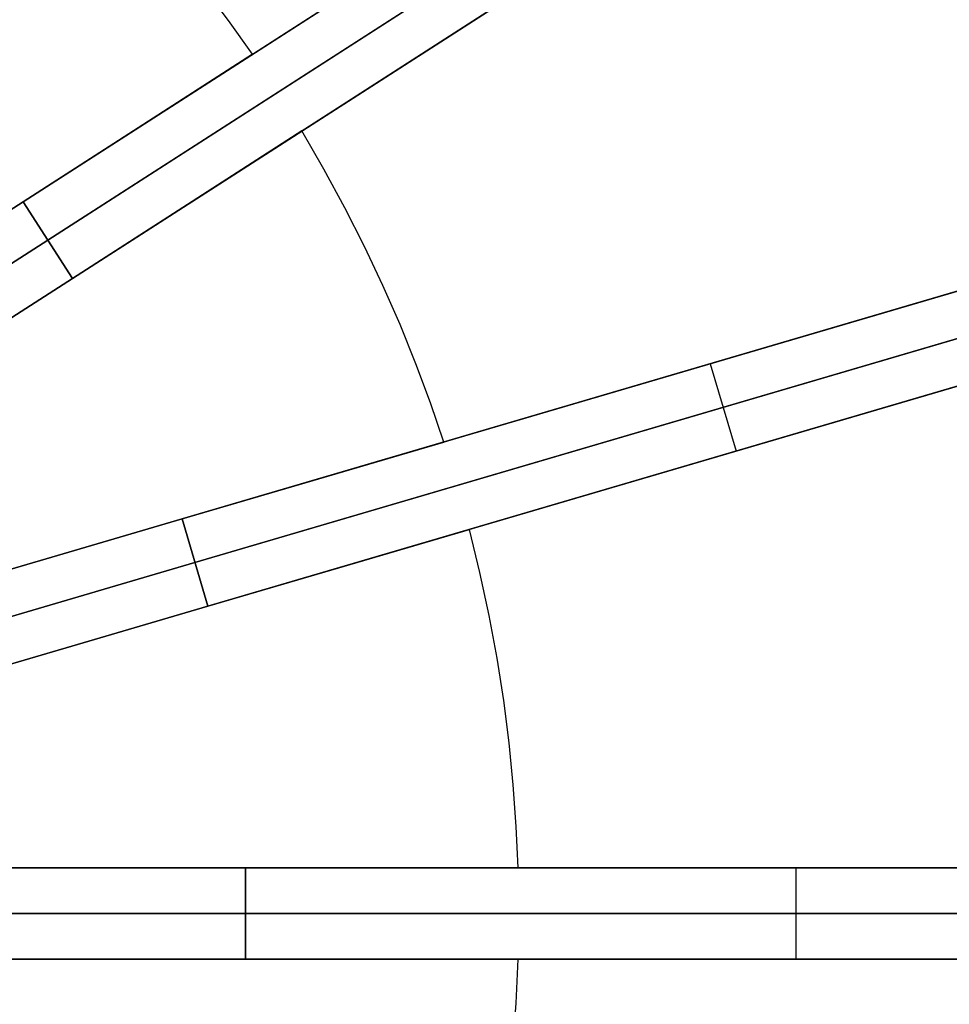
# Model space of a CAD drawing. Header units: millimetres. Extents: x 341 to 1119, y -256 to 516.
# Tile 16 of 18: x 864 to 987, y 118 to 248. Entities that reach past the tile are written whole.
import ezdxf

# ---------------------------------------------------------------- set-up
doc = ezdxf.new("R2010")
doc.units = ezdxf.units.MM

msp = doc.modelspace()

# ---------------------------------------------------------------- linework, layer by layer
for points in [[(864.7217344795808, 223.7126152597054), (1054.003779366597, 345.3567991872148)], [(867.9655793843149, 218.6650940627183), (1057.247624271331, 340.3092779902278)], [(1060.491469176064, 335.2617567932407), (871.209424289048, 213.6175728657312)], [(986.7034967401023, 302.105533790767), (864.7217344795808, 223.7126152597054)], [(989.9473416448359, 297.0580125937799), (867.9655793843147, 218.6650940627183)], [(871.209424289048, 213.6175728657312), (993.1911865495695, 292.0104913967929)], [(894.9311318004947, 243.12701606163), (891.792639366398, 247.5718582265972), (888.4982646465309, 251.9766375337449), (885.0473068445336, 256.3342100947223), (881.4394545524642, 260.6372519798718), (877.6748078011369, 264.8782826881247), (873.7538986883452, 269.0496911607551), (869.6777102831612, 273.1437642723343), (865.4476935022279, 277.1527176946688)], [(894.9311318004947, 243.12701606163), (891.792639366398, 247.5718582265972), (888.4982646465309, 251.9766375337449), (885.0473068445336, 256.3342100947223), (881.4394545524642, 260.6372519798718), (877.6748078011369, 264.8782826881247), (873.7538986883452, 269.0496911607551), (869.6777102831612, 273.1437642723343), (865.4476935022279, 277.1527176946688)], [(894.9311318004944, 243.12701606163), (891.7926393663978, 247.5718582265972), (888.4982646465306, 251.976637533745), (885.0473068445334, 256.3342100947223), (881.4394545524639, 260.6372519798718), (877.6748078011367, 264.8782826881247), (873.7538986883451, 269.0496911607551), (869.6777102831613, 273.1437642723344), (865.4476935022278, 277.1527176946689)], [(885.6664523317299, 181.9610971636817), (1101.552371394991, 245.3509224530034)], [(894.9311318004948, 243.12701606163), (879.8642980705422, 233.4441499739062)], [(879.8642980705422, 233.4441499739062), (894.9311318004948, 243.12701606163)], [(887.3568476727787, 176.2041393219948), (1103.242766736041, 239.5939646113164)], [(879.8642980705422, 233.4441499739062), (864.7217344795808, 223.7126152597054)], [(864.7217344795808, 223.7126152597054), (879.8642980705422, 233.4441499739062)], [(1104.933162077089, 233.8370067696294), (889.047243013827, 170.4471814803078)], [(886.3519878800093, 223.349107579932), (901.4188216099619, 233.0319736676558)], [(901.4188216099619, 233.0319736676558), (886.3519878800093, 223.349107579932)], [(920.1218255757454, 192.0781075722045), (918.362722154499, 197.2271143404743), (916.4427635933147, 202.3815992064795), (914.3592647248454, 207.5349051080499), (912.109863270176, 212.6800925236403), (909.6925476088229, 217.8099557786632), (907.1056839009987, 222.9170421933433), (904.3480422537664, 227.9936740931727), (901.4188216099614, 233.0319736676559)], [(920.1218255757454, 192.0781075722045), (918.362722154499, 197.2271143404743), (916.4427635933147, 202.3815992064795), (914.3592647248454, 207.5349051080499), (912.109863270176, 212.6800925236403), (909.6925476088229, 217.8099557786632), (907.1056839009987, 222.9170421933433), (904.3480422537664, 227.9936740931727), (901.4188216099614, 233.0319736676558)], [(920.1218255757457, 192.0781075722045), (918.3627221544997, 197.2271143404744), (916.4427635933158, 202.3815992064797), (914.3592647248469, 207.5349051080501), (912.1098632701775, 212.6800925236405), (909.6925476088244, 217.8099557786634), (907.105683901, 222.9170421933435), (904.3480422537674, 227.9936740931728), (901.418821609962, 233.0319736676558)], [(864.7217344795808, 223.7126152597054), (797.4214518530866, 180.4613498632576)], [(797.4214518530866, 180.4613498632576), (864.7217344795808, 223.7126152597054)], [(871.209424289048, 213.6175728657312), (864.7217344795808, 223.7126152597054)], [(871.209424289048, 213.6175728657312), (864.7217344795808, 223.7126152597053)], [(871.209424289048, 213.6175728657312), (864.7217344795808, 223.7126152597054)], [(871.209424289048, 213.6175728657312), (864.7217344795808, 223.7126152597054)], [(871.209424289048, 213.6175728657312), (864.7217344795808, 223.7126152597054)], [(871.209424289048, 213.6175728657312), (864.7217344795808, 223.7126152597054)], [(871.209424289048, 213.6175728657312), (864.7217344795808, 223.7126152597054)], [(864.7217344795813, 223.7126152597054), (871.2094242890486, 213.6175728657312)], [(864.7217344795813, 223.7126152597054), (871.2094242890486, 213.6175728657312)], [(864.7217344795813, 223.7126152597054), (871.2094242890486, 213.6175728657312)], [(871.209424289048, 213.6175728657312), (886.3519878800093, 223.349107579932)], [(886.3519878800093, 223.349107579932), (871.209424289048, 213.6175728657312)], [(1024.792933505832, 222.812317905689), (885.6664523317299, 181.9610971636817)], [(867.9655793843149, 218.6650940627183), (800.6652967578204, 175.4138286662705)], [(800.6652967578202, 175.4138286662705), (867.9655793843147, 218.6650940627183)], [(1026.483328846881, 217.055360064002), (887.3568476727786, 176.2041393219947)], [(803.9091416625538, 170.3663074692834), (871.209424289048, 213.6175728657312)], [(871.209424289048, 213.6175728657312), (803.9091416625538, 170.3663074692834)], [(889.047243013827, 170.4471814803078), (1028.173724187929, 211.298402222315)], [(955.2296929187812, 202.3867075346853), (958.6104836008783, 190.8727918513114)], [(920.1218255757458, 192.0781075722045), (902.9373258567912, 187.0322831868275)], [(902.9373258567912, 187.0322831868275), (920.1218255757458, 192.0781075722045)], [(902.9373258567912, 187.0322831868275), (885.6664523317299, 181.9610971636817)], [(885.6664523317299, 181.9610971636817), (902.9373258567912, 187.0322831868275)], [(885.6664523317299, 181.9610971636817), (808.90701444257, 159.4224926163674)], [(808.90701444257, 159.4224926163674), (885.6664523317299, 181.9610971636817)], [(889.047243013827, 170.4471814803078), (885.6664523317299, 181.9610971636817)], [(889.047243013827, 170.4471814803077), (885.6664523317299, 181.9610971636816)], [(889.047243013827, 170.4471814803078), (885.6664523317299, 181.9610971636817)], [(889.047243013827, 170.4471814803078), (885.6664523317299, 181.9610971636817)], [(889.047243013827, 170.4471814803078), (885.6664523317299, 181.9610971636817)], [(889.047243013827, 170.4471814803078), (885.6664523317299, 181.9610971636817)], [(889.047243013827, 170.4471814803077), (885.6664523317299, 181.9610971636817)], [(885.6664523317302, 181.9610971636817), (889.0472430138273, 170.4471814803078)], [(885.6664523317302, 181.9610971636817), (889.0472430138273, 170.4471814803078)], [(885.6664523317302, 181.9610971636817), (889.0472430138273, 170.4471814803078)], [(906.3181165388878, 175.5183675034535), (923.5026162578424, 180.5641918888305)], [(923.5026162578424, 180.5641918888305), (906.3181165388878, 175.5183675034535)], [(929.9099797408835, 136.0000000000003), (929.6727756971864, 141.4360240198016), (929.2827759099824, 146.9226246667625), (928.7355282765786, 152.4541711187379), (928.0268109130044, 158.0246705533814), (927.1526633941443, 163.6277759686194), (926.1094181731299, 169.2567969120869), (924.8937318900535, 174.9047132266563), (923.5026162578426, 180.5641918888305)], [(929.9099797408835, 136.0000000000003), (929.6727756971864, 141.4360240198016), (929.2827759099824, 146.9226246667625), (928.7355282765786, 152.4541711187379), (928.0268109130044, 158.0246705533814), (927.1526633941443, 163.6277759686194), (926.1094181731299, 169.2567969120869), (924.8937318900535, 174.9047132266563), (923.5026162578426, 180.5641918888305)], [(929.9099797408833, 136.0000000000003), (929.6727756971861, 141.4360240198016), (929.2827759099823, 146.9226246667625), (928.7355282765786, 152.4541711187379), (928.0268109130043, 158.0246705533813), (927.152663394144, 163.6277759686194), (926.1094181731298, 169.2567969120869), (924.8937318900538, 174.9047132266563), (923.5026162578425, 180.5641918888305)], [(887.3568476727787, 176.2041393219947), (810.5974097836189, 153.6655347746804)], [(810.5974097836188, 153.6655347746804), (887.3568476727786, 176.2041393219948)], [(889.047243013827, 170.4471814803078), (906.3181165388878, 175.5183675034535)], [(906.3181165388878, 175.5183675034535), (889.047243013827, 170.4471814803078)], [(812.2878051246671, 147.9085769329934), (889.047243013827, 170.4471814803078)], [(889.047243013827, 170.4471814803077), (812.2878051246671, 147.9085769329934)], [(894.0000000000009, 136.0000000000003), (814.0000000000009, 136.0000000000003)], [(814.0000000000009, 136.0000000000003), (894.0000000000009, 136.0000000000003)], [(894.0000000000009, 136.0000000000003), (1119.000000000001, 136.0000000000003)], [(1039.000000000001, 136.0000000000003), (894.0000000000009, 136.0000000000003)], [(894.0000000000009, 124.0000000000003), (894.0000000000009, 136.0000000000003)], [(894.0000000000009, 124.0000000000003), (894.0000000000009, 136.0000000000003)], [(894.0000000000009, 124.0000000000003), (894.0000000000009, 136.0000000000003)], [(894.0000000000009, 124.0000000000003), (894.0000000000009, 136.0000000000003)], [(894.0000000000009, 124.0000000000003), (894.0000000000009, 136.0000000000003)], [(894.0000000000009, 124.0000000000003), (894.0000000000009, 136.0000000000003)], [(894.0000000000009, 124.0000000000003), (894.0000000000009, 136.0000000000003)], [(912.0000000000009, 136.0000000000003), (894.0000000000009, 136.0000000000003)], [(894.0000000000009, 136.0000000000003), (912.0000000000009, 136.0000000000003)], [(894.0000000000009, 136.0000000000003), (894.0000000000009, 124.0000000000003)], [(894.0000000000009, 136.0000000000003), (894.0000000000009, 124.0000000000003)], [(894.0000000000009, 136.0000000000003), (894.0000000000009, 124.0000000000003)], [(929.9099797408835, 136.0000000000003), (912.0000000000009, 136.0000000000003)], [(912.0000000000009, 136.0000000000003), (929.9099797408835, 136.0000000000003)], [(966.5000000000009, 136.0000000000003), (966.5000000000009, 124.0000000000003)], [(894.0000000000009, 130.0000000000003), (814.0000000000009, 130.0000000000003)], [(814.0000000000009, 130.0000000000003), (894.0000000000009, 130.0000000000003)], [(850.0000000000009, 130.0000000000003), (894.0000000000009, 130.0000000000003)], [(850.0000000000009, 130.0000000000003), (894.0000000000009, 130.0000000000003)], [(894.0000000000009, 130.0000000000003), (1119.000000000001, 130.0000000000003)], [(1039.000000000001, 130.0000000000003), (894.0000000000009, 130.0000000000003)], [(814.0000000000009, 124.0000000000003), (894.0000000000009, 124.0000000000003)], [(894.0000000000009, 124.0000000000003), (814.0000000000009, 124.0000000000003)], [(1119.000000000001, 124.0000000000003), (894.0000000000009, 124.0000000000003)], [(894.0000000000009, 124.0000000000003), (1039.000000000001, 124.0000000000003)], [(894.0000000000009, 124.0000000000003), (912.0000000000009, 124.0000000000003)], [(912.0000000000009, 124.0000000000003), (894.0000000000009, 124.0000000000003)], [(912.0000000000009, 124.0000000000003), (929.9099797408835, 124.0000000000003)], [(929.9099797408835, 124.0000000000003), (912.0000000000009, 124.0000000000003)], [(923.5026162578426, 79.43580811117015), (924.806525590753, 84.718463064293), (925.9780775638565, 90.0926934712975), (927.0114140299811, 95.55435090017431), (927.9007957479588, 101.0988747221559), (928.6406345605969, 106.7212908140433), (929.2255265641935, 112.4162130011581), (929.650286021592, 118.1778474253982), (929.909979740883, 124.0000000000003)], [(923.5026162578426, 79.43580811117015), (924.8065255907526, 84.71846306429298), (925.9780775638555, 90.09269347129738), (927.0114140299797, 95.55435090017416), (927.9007957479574, 101.0988747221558), (928.6406345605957, 106.7212908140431), (929.2255265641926, 112.4162130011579), (929.6502860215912, 118.1778474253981), (929.9099797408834, 124.0000000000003)], [(923.5026162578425, 79.43580811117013), (924.8065255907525, 84.71846306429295), (925.9780775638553, 90.09269347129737), (927.0114140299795, 95.55435090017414), (927.9007957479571, 101.0988747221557), (928.6406345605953, 106.7212908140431), (929.2255265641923, 112.4162130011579), (929.650286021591, 118.1778474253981), (929.909979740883, 124.0000000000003)]]:
    msp.add_lwpolyline(points)
at = {"extrusion": (-0.5406408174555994, 0.8412535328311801, -1.485567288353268e-15)}
msp.add_lwpolyline([(-1073.39838523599, 414.9999999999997), (-1073.267215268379, 422.6817497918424), (-1072.873858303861, 430.3545430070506), (-1072.218772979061, 438.0094335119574), (-1071.302723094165, 445.6374960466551), (-1070.126776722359, 453.2298366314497), (-1068.692304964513, 460.7776029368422), (-1067.000980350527, 468.2719946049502), (-1065.054774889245, 475.7042735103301), (-1062.855957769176, 483.0657739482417), (-1060.407092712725, 490.3479127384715), (-1057.711034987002, 497.5421992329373), (-1054.770928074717, 504.640245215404), (-1051.59020000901, 511.633774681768), (-1048.172559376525, 518.5146334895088), (-1044.521990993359, 525.2747988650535), (-1040.64275125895, 531.9063887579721), (-1036.5393631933, 538.4016710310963), (-1032.216611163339, 544.7530724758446), (-1027.679535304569, 550.9531876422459), (-1022.933425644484, 556.9947874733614), (-1017.983815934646, 562.8708277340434), (-1012.836477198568, 568.5744572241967), (-1007.497411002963, 574.0990257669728), (-1001.972842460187, 579.4380919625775), (-996.2692129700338, 584.5854306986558), (-990.3931727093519, 589.5350404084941), (-984.3515728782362, 594.2811500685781), (-978.1514577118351, 598.818225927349), (-971.8000562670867, 603.1409779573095), (-965.3047739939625, 607.2443660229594), (-958.6731841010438, 611.1236057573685), (-951.9130187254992, 614.774174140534), (-945.0321599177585, 618.1918147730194), (-938.0386304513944, 621.3725428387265), (-930.9405844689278, 624.312649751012), (-923.746297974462, 627.0087074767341), (-916.464159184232, 629.4575725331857), (-909.1026587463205, 631.6563896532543), (-901.6703798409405, 633.6025951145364), (-894.1759881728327, 635.2939197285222), (-886.62822186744, 636.7283914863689), (-879.0358812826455, 637.9043378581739), (-871.4078187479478, 638.8203877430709), (-863.752928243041, 639.4754730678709), (-856.0801350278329, 639.8688300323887), (-848.39838523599, 639.9999999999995)], dxfattribs=at)
at = {"extrusion": (-0.5406408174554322, 0.8412535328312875, 1.455825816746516e-16)}
msp.add_lwpolyline([(-1073.398385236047, 415.0000000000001), (-1073.267215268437, 422.6817497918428), (-1072.873858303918, 430.3545430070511), (-1072.218772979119, 438.0094335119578), (-1071.302723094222, 445.6374960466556), (-1070.126776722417, 453.22983663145), (-1068.69230496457, 460.7776029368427), (-1067.000980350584, 468.2719946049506), (-1065.054774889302, 475.7042735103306), (-1062.855957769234, 483.0657739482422), (-1060.407092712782, 490.347912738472), (-1057.71103498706, 497.5421992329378), (-1054.770928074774, 504.6402452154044), (-1051.590200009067, 511.6337746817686), (-1048.172559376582, 518.5146334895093), (-1044.521990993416, 525.274798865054), (-1040.642751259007, 531.9063887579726), (-1036.539363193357, 538.4016710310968), (-1032.216611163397, 544.7530724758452), (-1027.679535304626, 550.9531876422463), (-1022.933425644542, 556.994787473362), (-1017.983815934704, 562.8708277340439), (-1012.836477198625, 568.5744572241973), (-1007.49741100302, 574.0990257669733), (-1001.972842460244, 579.438091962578), (-996.2692129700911, 584.5854306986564), (-990.3931727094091, 589.5350404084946), (-984.3515728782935, 594.2811500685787), (-978.1514577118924, 598.8182259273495), (-971.8000562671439, 603.14097795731), (-965.3047739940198, 607.2443660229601), (-958.6731841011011, 611.1236057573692), (-951.9130187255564, 614.7741741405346), (-945.0321599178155, 618.19181477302), (-938.0386304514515, 621.3725428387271), (-930.940584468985, 624.3126497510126), (-923.746297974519, 627.0087074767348), (-916.4641591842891, 629.4575725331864), (-909.1026587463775, 631.656389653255), (-901.6703798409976, 633.602595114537), (-894.1759881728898, 635.2939197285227), (-886.628221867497, 636.7283914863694), (-879.0358812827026, 637.9043378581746), (-871.407818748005, 638.8203877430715), (-863.752928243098, 639.4754730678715), (-856.0801350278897, 639.8688300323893), (-848.398385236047, 640.0000000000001)], dxfattribs=at)
at = {"extrusion": (-0.5406408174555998, 0.8412535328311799, -8.677778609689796e-16)}
msp.add_lwpolyline([(-848.3983852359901, 640), (-856.0801350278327, 639.868830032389), (-863.7529282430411, 639.4754730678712), (-871.4078187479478, 638.8203877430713), (-879.0358812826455, 637.9043378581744), (-886.6282218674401, 636.7283914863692), (-894.1759881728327, 635.2939197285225), (-901.6703798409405, 633.6025951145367), (-909.1026587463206, 631.6563896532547), (-916.4641591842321, 629.4575725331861), (-923.746297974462, 627.0087074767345), (-930.9405844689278, 624.3126497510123), (-938.0386304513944, 621.3725428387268), (-945.0321599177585, 618.1918147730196), (-951.9130187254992, 614.7741741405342), (-958.673184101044, 611.1236057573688), (-965.3047739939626, 607.2443660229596), (-971.8000562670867, 603.1409779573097), (-978.1514577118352, 598.8182259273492), (-984.3515728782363, 594.2811500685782), (-990.3931727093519, 589.5350404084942), (-996.2692129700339, 584.585430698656), (-1001.972842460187, 579.4380919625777), (-1007.497411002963, 574.0990257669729), (-1012.836477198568, 568.5744572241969), (-1017.983815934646, 562.8708277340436), (-1022.933425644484, 556.9947874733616), (-1027.679535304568, 550.953187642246), (-1032.216611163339, 544.7530724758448), (-1036.5393631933, 538.4016710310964), (-1040.64275125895, 531.9063887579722), (-1044.521990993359, 525.2747988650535), (-1048.172559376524, 518.5146334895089), (-1051.59020000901, 511.6337746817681), (-1054.770928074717, 504.640245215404), (-1057.711034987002, 497.5421992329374), (-1060.407092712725, 490.3479127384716), (-1062.855957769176, 483.0657739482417), (-1065.054774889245, 475.7042735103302), (-1067.000980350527, 468.2719946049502), (-1068.692304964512, 460.7776029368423), (-1070.126776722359, 453.2298366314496), (-1071.302723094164, 445.6374960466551), (-1072.218772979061, 438.0094335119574), (-1072.873858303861, 430.3545430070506), (-1073.267215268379, 422.6817497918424), (-1073.39838523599, 414.9999999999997)], dxfattribs=at)
at = {"extrusion": (-0.5406408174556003, 0.8412535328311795, -2.068076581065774e-15)}
msp.add_lwpolyline([(-848.3983852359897, 559.9999999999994), (-853.3488462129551, 559.9154682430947), (-858.2935351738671, 559.6619715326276), (-863.2266868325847, 559.2398054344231), (-868.1425493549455, 558.6494621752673), (-873.0353910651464, 557.891630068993), (-877.8995071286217, 556.9671927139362), (-882.7292262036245, 555.8772279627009), (-887.5189170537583, 554.6230066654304), (-892.2629951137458, 553.2059911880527), (-896.9559290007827, 551.6278337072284), (-901.592246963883, 549.8903742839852), (-906.1665432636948, 547.99563871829), (-910.6734844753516, 545.9458361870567), (-915.1078157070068, 543.7433566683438), (-919.4643667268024, 541.3907681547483), (-923.7380579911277, 538.8908136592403), (-927.923906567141, 536.2464080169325), (-932.0170319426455, 533.4606344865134), (-936.0126617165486, 530.5367411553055), (-939.9061371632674, 527.4781371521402), (-943.6929186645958, 524.2883886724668), (-947.3685910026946, 520.9712148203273), (-950.9288685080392, 517.5304832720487), (-954.369600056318, 513.9702057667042), (-957.6867739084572, 510.2945334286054), (-960.8765223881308, 506.507751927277), (-963.935126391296, 502.6142764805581), (-966.8590197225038, 498.6186467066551), (-969.6447932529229, 494.5255213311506), (-972.2891988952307, 490.3396727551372), (-974.7891533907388, 486.0659814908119), (-977.1417419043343, 481.7094304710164), (-979.3442214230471, 477.2750992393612), (-981.3940239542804, 472.7681580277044), (-983.2887595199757, 468.1938617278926), (-985.0262189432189, 463.5575437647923), (-986.6043764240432, 458.8646098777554), (-988.0213919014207, 454.1205318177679), (-989.2756131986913, 449.3308409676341), (-990.3655779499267, 444.5011218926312), (-991.2900153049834, 439.637005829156), (-992.0478474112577, 434.7441641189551), (-992.6381906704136, 429.8283015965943), (-993.0603567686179, 424.8951499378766), (-993.3138534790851, 419.9504609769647), (-993.3983852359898, 414.9999999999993)], dxfattribs=at)
at = {"extrusion": (-0.5406408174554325, 0.8412535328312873, -2.113231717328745e-16)}
msp.add_lwpolyline([(-993.398385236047, 414.9999999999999), (-993.3138534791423, 419.9504609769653), (-993.0603567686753, 424.8951499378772), (-992.6381906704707, 429.8283015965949), (-992.047847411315, 434.7441641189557), (-991.2900153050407, 439.6370058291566), (-990.3655779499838, 444.5011218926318), (-989.2756131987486, 449.3308409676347), (-988.021391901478, 454.1205318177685), (-986.6043764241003, 458.864609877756), (-985.026218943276, 463.557543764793), (-983.2887595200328, 468.1938617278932), (-981.3940239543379, 472.7681580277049), (-979.3442214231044, 477.2750992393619), (-977.1417419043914, 481.709430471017), (-974.789153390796, 486.0659814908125), (-972.2891988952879, 490.3396727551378), (-969.6447932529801, 494.5255213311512), (-966.8590197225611, 498.6186467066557), (-963.9351263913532, 502.6142764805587), (-960.8765223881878, 506.5077519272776), (-957.6867739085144, 510.294533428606), (-954.369600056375, 513.9702057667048), (-950.9288685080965, 517.5304832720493), (-947.3685910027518, 520.971214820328), (-943.692918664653, 524.2883886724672), (-939.9061371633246, 527.4781371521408), (-936.0126617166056, 530.5367411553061), (-932.0170319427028, 533.460634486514), (-927.9239065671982, 536.2464080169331), (-923.738057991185, 538.8908136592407), (-919.4643667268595, 541.3907681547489), (-915.107815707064, 543.7433566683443), (-910.6734844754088, 545.9458361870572), (-906.166543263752, 547.9956387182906), (-901.5922469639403, 549.8903742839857), (-896.9559290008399, 551.6278337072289), (-892.2629951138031, 553.2059911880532), (-887.5189170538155, 554.6230066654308), (-882.7292262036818, 555.8772279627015), (-877.8995071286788, 556.9671927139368), (-873.0353910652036, 557.8916300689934), (-868.1425493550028, 558.6494621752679), (-863.2266868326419, 559.2398054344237), (-858.2935351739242, 559.6619715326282), (-853.3488462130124, 559.9154682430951), (-848.3983852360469, 559.9999999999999)], dxfattribs=at)
at = {"extrusion": (-0.5406408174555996, 0.84125353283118, -1.098933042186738e-15)}
msp.add_lwpolyline([(-993.3983852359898, 414.9999999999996), (-993.3138534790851, 419.950460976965), (-993.060356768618, 424.895149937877), (-992.6381906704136, 429.8283015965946), (-992.0478474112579, 434.7441641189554), (-991.2900153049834, 439.6370058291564), (-990.3655779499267, 444.5011218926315), (-989.2756131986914, 449.3308409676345), (-988.0213919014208, 454.1205318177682), (-986.6043764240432, 458.8646098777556), (-985.0262189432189, 463.5575437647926), (-983.2887595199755, 468.1938617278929), (-981.3940239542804, 472.7681580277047), (-979.3442214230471, 477.2750992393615), (-977.1417419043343, 481.7094304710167), (-974.7891533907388, 486.0659814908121), (-972.2891988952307, 490.3396727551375), (-969.6447932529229, 494.5255213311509), (-966.859019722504, 498.6186467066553), (-963.9351263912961, 502.6142764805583), (-960.8765223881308, 506.5077519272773), (-957.6867739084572, 510.2945334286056), (-954.3696000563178, 513.9702057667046), (-950.9288685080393, 517.5304832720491), (-947.3685910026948, 520.9712148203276), (-943.6929186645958, 524.288388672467), (-939.9061371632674, 527.4781371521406), (-936.0126617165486, 530.5367411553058), (-932.0170319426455, 533.4606344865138), (-927.9239065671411, 536.2464080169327), (-923.7380579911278, 538.8908136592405), (-919.4643667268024, 541.3907681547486), (-915.1078157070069, 543.7433566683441), (-910.6734844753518, 545.9458361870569), (-906.166543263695, 547.9956387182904), (-901.5922469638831, 549.8903742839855), (-896.9559290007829, 551.6278337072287), (-892.2629951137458, 553.205991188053), (-887.5189170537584, 554.6230066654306), (-882.7292262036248, 555.8772279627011), (-877.8995071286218, 556.9671927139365), (-873.0353910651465, 557.8916300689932), (-868.1425493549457, 558.6494621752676), (-863.226686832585, 559.2398054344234), (-858.2935351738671, 559.6619715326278), (-853.3488462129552, 559.9154682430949), (-848.3983852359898, 559.9999999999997)], dxfattribs=at)
at = {"extrusion": (-0.2817325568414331, 0.9594929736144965, -2.305156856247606e-15)}
msp.add_lwpolyline([(-1126.05510312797, 414.9999999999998), (-1125.923933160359, 422.6817497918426), (-1125.530576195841, 430.3545430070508), (-1124.875490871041, 438.0094335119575), (-1123.959440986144, 445.6374960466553), (-1122.783494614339, 453.2298366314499), (-1121.349022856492, 460.7776029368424), (-1119.657698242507, 468.2719946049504), (-1117.711492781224, 475.7042735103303), (-1115.512675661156, 483.0657739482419), (-1113.063810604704, 490.3479127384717), (-1110.367752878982, 497.5421992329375), (-1107.427645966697, 504.6402452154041), (-1104.24691790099, 511.6337746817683), (-1100.829277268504, 518.514633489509), (-1097.178708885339, 525.2747988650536), (-1093.299469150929, 531.9063887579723), (-1089.19608108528, 538.4016710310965), (-1084.873329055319, 544.7530724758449), (-1080.336253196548, 550.9531876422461), (-1075.590143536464, 556.9947874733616), (-1070.640533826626, 562.8708277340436), (-1065.493195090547, 568.574457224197), (-1060.154128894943, 574.099025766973), (-1054.629560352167, 579.4380919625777), (-1048.925930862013, 584.585430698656), (-1043.049890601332, 589.5350404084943), (-1037.008290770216, 594.2811500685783), (-1030.808175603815, 598.8182259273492), (-1024.456774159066, 603.1409779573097), (-1017.961491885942, 607.2443660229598), (-1011.329901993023, 611.1236057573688), (-1004.569736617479, 614.7741741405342), (-997.688877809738, 618.1918147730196), (-990.6953483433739, 621.3725428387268), (-983.5973023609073, 624.3126497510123), (-976.4030158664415, 627.0087074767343), (-969.1208770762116, 629.457572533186), (-961.7593766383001, 631.6563896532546), (-954.32709773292, 633.6025951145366), (-946.8327060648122, 635.2939197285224), (-939.2849397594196, 636.7283914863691), (-931.6925991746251, 637.9043378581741), (-924.0645366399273, 638.8203877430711), (-916.4096461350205, 639.4754730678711), (-908.7368529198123, 639.8688300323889), (-901.0551031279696, 639.9999999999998)], dxfattribs=at)
at = {"extrusion": (1, 0, 0)}
for points in [[(243.12701606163, 6.000000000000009), (243.12701606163, -6.000000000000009)], [(233.0319736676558, -6.000000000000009), (233.0319736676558, 6.000000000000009)], [(223.7126152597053, 640), (223.7126152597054, 840)], [(223.7126152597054, -6.000000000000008), (223.7126152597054, -40)], [(223.7126152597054, 40), (223.7126152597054, 6.000000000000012)], [(218.6650940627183, 640), (218.6650940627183, 840)], [(218.6650940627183, -6.000000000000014), (218.6650940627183, -39.99999999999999)], [(218.6650940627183, 40), (218.6650940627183, 6.000000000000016)], [(213.6175728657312, 840), (213.6175728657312, 640)], [(213.6175728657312, -40), (213.6175728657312, -6.000000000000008)], [(213.6175728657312, 6.000000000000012), (213.6175728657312, 40)], [(202.3867075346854, 627.9994131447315), (202.3867075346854, 540.5736835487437)], [(202.3867075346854, 40.00000000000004), (202.3867075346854, -40.00000000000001)], [(192.0781075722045, 6.000000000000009), (192.0781075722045, -6.000000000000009)], [(190.8727918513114, 627.9994131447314), (190.8727918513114, 540.5736835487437)], [(190.8727918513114, 39.99999999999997), (190.8727918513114, -40.00000000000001)], [(181.9610971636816, 640), (181.9610971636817, 840)], [(181.9610971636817, -6.000000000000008), (181.9610971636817, -40)], [(181.9610971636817, 40), (181.9610971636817, 6.000000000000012)], [(180.5641918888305, -6.000000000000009), (180.5641918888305, 6.000000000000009)], [(176.2041393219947, 640), (176.2041393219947, 840)], [(176.2041393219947, -6.000000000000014), (176.2041393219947, -39.99999999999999)], [(176.2041393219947, 40), (176.2041393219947, 6.000000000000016)], [(170.4471814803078, 840), (170.4471814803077, 640)], [(170.4471814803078, -40), (170.4471814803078, -6.000000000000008)], [(170.4471814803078, 6.000000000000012), (170.4471814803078, 40)], [(136.0000000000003, 640), (136.0000000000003, 840)], [(136.0000000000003, -6.000000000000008), (136.0000000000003, -40)], [(136.0000000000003, 40), (136.0000000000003, 6.000000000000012)], [(136.0000000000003, 6.00000000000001), (136.0000000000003, -6.000000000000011)], [(136.0000000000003, 627.9994131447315), (136.0000000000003, 540.5736835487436)], [(136.0000000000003, 40.00000000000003), (136.0000000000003, -40.00000000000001)], [(130.0000000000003, 640), (130.0000000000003, 840)], [(130.0000000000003, -6.000000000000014), (130.0000000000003, -39.99999999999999)], [(130.0000000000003, 40), (130.0000000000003, 6.000000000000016)], [(124.0000000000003, 840), (124.0000000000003, 640)], [(124.0000000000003, -40), (124.0000000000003, -6.000000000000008)], [(124.0000000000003, 6.000000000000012), (124.0000000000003, 40)], [(124.0000000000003, -6.000000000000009), (124.0000000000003, 6.000000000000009)], [(124.0000000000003, 627.9994131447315), (124.0000000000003, 540.5736835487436)], [(124.0000000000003, 40.00000000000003), (124.0000000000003, -40.00000000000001)]]:
    msp.add_lwpolyline(points, dxfattribs=at)
at = {"extrusion": (-0.2817325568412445, 0.9594929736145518, 3.866115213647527e-16)}
msp.add_lwpolyline([(-1126.055103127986, 415.0000000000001), (-1125.923933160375, 422.6817497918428), (-1125.530576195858, 430.3545430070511), (-1124.875490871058, 438.0094335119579), (-1123.959440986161, 445.6374960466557), (-1122.783494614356, 453.2298366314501), (-1121.349022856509, 460.7776029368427), (-1119.657698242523, 468.2719946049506), (-1117.711492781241, 475.7042735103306), (-1115.512675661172, 483.0657739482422), (-1113.063810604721, 490.3479127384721), (-1110.367752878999, 497.542199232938), (-1107.427645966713, 504.6402452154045), (-1104.246917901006, 511.6337746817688), (-1100.829277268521, 518.5146334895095), (-1097.178708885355, 525.2747988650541), (-1093.299469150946, 531.9063887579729), (-1089.196081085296, 538.401671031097), (-1084.873329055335, 544.7530724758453), (-1080.336253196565, 550.9531876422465), (-1075.590143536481, 556.9947874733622), (-1070.640533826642, 562.8708277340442), (-1065.493195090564, 568.5744572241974), (-1060.154128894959, 574.0990257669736), (-1054.629560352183, 579.4380919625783), (-1048.92593086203, 584.5854306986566), (-1043.049890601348, 589.5350404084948), (-1037.008290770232, 594.281150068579), (-1030.808175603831, 598.8182259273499), (-1024.456774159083, 603.1409779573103), (-1017.961491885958, 607.2443660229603), (-1011.32990199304, 611.1236057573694), (-1004.569736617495, 614.7741741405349), (-997.6888778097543, 618.1918147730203), (-990.6953483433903, 621.3725428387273), (-983.5973023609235, 624.3126497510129), (-976.4030158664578, 627.008707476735), (-969.120877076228, 629.4575725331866), (-961.7593766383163, 631.6563896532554), (-954.3270977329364, 633.6025951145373), (-946.8327060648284, 635.2939197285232), (-939.2849397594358, 636.7283914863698), (-931.6925991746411, 637.9043378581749), (-924.0645366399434, 638.8203877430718), (-916.4096461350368, 639.4754730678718), (-908.7368529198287, 639.8688300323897), (-901.0551031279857, 640.0000000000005)], dxfattribs=at)
at = {"extrusion": (-0.2817325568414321, 0.9594929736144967, -1.311372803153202e-15)}
msp.add_lwpolyline([(-901.0551031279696, 639.9999999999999), (-908.7368529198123, 639.868830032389), (-916.4096461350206, 639.4754730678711), (-924.0645366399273, 638.8203877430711), (-931.6925991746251, 637.9043378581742), (-939.2849397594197, 636.7283914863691), (-946.8327060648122, 635.2939197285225), (-954.3270977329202, 633.6025951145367), (-961.7593766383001, 631.6563896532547), (-969.1208770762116, 629.457572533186), (-976.4030158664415, 627.0087074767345), (-983.5973023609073, 624.3126497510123), (-990.695348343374, 621.3725428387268), (-997.688877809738, 618.1918147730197), (-1004.569736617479, 614.7741741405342), (-1011.329901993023, 611.1236057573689), (-1017.961491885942, 607.2443660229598), (-1024.456774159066, 603.1409779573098), (-1030.808175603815, 598.8182259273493), (-1037.008290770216, 594.2811500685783), (-1043.049890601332, 589.5350404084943), (-1048.925930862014, 584.5854306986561), (-1054.629560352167, 579.4380919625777), (-1060.154128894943, 574.099025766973), (-1065.493195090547, 568.574457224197), (-1070.640533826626, 562.8708277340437), (-1075.590143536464, 556.9947874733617), (-1080.336253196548, 550.9531876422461), (-1084.873329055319, 544.7530724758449), (-1089.19608108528, 538.4016710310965), (-1093.29946915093, 531.9063887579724), (-1097.178708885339, 525.2747988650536), (-1100.829277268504, 518.514633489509), (-1104.24691790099, 511.6337746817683), (-1107.427645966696, 504.6402452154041), (-1110.367752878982, 497.5421992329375), (-1113.063810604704, 490.3479127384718), (-1115.512675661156, 483.0657739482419), (-1117.711492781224, 475.7042735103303), (-1119.657698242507, 468.2719946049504), (-1121.349022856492, 460.7776029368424), (-1122.783494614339, 453.2298366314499), (-1123.959440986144, 445.6374960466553), (-1124.875490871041, 438.0094335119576), (-1125.530576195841, 430.3545430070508), (-1125.923933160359, 422.6817497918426), (-1126.05510312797, 414.9999999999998)], dxfattribs=at)
at = {"extrusion": (-0.2817325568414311, 0.959492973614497, -6.118825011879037e-16)}
msp.add_lwpolyline([(-901.0551031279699, 560), (-906.0055641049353, 559.9154682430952), (-910.9502530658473, 559.6619715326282), (-915.8834047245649, 559.2398054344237), (-920.7992672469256, 558.649462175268), (-925.6921089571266, 557.8916300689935), (-930.5562250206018, 556.9671927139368), (-935.3859440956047, 555.8772279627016), (-940.1756349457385, 554.6230066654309), (-944.919713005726, 553.2059911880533), (-949.6126468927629, 551.627833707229), (-954.2489648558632, 549.8903742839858), (-958.8232611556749, 547.9956387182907), (-963.3302023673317, 545.9458361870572), (-967.764533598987, 543.7433566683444), (-972.1210846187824, 541.3907681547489), (-976.3947758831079, 538.8908136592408), (-980.580624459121, 536.2464080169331), (-984.6737498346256, 533.4606344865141), (-988.6693796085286, 530.5367411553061), (-992.5628550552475, 527.4781371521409), (-996.3496365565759, 524.2883886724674), (-1000.025308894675, 520.971214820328), (-1003.585586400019, 517.5304832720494), (-1007.026317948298, 513.9702057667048), (-1010.343491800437, 510.294533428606), (-1013.533240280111, 506.5077519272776), (-1016.591844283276, 502.6142764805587), (-1019.515737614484, 498.6186467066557), (-1022.301511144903, 494.5255213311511), (-1024.945916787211, 490.3396727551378), (-1027.445871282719, 486.0659814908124), (-1029.798459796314, 481.709430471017), (-1032.000939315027, 477.2750992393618), (-1034.050741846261, 472.7681580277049), (-1035.945477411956, 468.1938617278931), (-1037.682936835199, 463.557543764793), (-1039.261094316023, 458.8646098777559), (-1040.678109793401, 454.1205318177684), (-1041.932331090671, 449.3308409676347), (-1043.022295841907, 444.5011218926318), (-1043.946733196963, 439.6370058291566), (-1044.704565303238, 434.7441641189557), (-1045.294908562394, 429.8283015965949), (-1045.717074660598, 424.8951499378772), (-1045.970571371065, 419.9504609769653), (-1046.05510312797, 414.9999999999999)], dxfattribs=at)
at = {"extrusion": (-0.2817325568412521, 0.9594929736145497, 2.376433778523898e-16)}
msp.add_lwpolyline([(-1046.055103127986, 415), (-1045.970571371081, 419.9504609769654), (-1045.717074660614, 424.8951499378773), (-1045.294908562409, 429.8283015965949), (-1044.704565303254, 434.7441641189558), (-1043.946733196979, 439.6370058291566), (-1043.022295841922, 444.5011218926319), (-1041.932331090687, 449.3308409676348), (-1040.678109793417, 454.1205318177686), (-1039.261094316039, 458.864609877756), (-1037.682936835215, 463.5575437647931), (-1035.945477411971, 468.1938617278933), (-1034.050741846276, 472.768158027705), (-1032.000939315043, 477.275099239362), (-1029.79845979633, 481.7094304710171), (-1027.445871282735, 486.0659814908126), (-1024.945916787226, 490.3396727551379), (-1022.301511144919, 494.5255213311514), (-1019.5157376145, 498.6186467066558), (-1016.591844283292, 502.6142764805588), (-1013.533240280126, 506.5077519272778), (-1010.343491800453, 510.2945334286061), (-1007.026317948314, 513.970205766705), (-1003.585586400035, 517.5304832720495), (-1000.02530889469, 520.9712148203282), (-996.3496365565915, 524.2883886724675), (-992.5628550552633, 527.478137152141), (-988.6693796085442, 530.5367411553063), (-984.6737498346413, 533.4606344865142), (-980.5806244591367, 536.2464080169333), (-976.3947758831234, 538.8908136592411), (-972.1210846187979, 541.3907681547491), (-967.7645335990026, 543.7433566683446), (-963.3302023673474, 545.9458361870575), (-958.8232611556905, 547.9956387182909), (-954.2489648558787, 549.890374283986), (-949.6126468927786, 551.6278337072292), (-944.9197130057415, 553.2059911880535), (-940.1756349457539, 554.6230066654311), (-935.3859440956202, 555.8772279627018), (-930.5562250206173, 556.967192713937), (-925.6921089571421, 557.8916300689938), (-920.7992672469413, 558.6494621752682), (-915.8834047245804, 559.239805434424), (-910.9502530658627, 559.6619715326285), (-906.0055641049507, 559.9154682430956), (-901.0551031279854, 560.0000000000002)], dxfattribs=at)
at = {"extrusion": (-0.2817325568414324, 0.9594929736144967, -1.614897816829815e-15)}
msp.add_lwpolyline([(-1046.055103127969, 414.9999999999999), (-1045.970571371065, 419.9504609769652), (-1045.717074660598, 424.8951499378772), (-1045.294908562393, 429.8283015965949), (-1044.704565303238, 434.7441641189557), (-1043.946733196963, 439.6370058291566), (-1043.022295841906, 444.5011218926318), (-1041.932331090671, 449.3308409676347), (-1040.6781097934, 454.1205318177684), (-1039.261094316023, 458.8646098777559), (-1037.682936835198, 463.5575437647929), (-1035.945477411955, 468.1938617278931), (-1034.05074184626, 472.7681580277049), (-1032.000939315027, 477.2750992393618), (-1029.798459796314, 481.709430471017), (-1027.445871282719, 486.0659814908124), (-1024.94591678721, 490.3396727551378), (-1022.301511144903, 494.5255213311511), (-1019.515737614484, 498.6186467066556), (-1016.591844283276, 502.6142764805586), (-1013.53324028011, 506.5077519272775), (-1010.343491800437, 510.2945334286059), (-1007.026317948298, 513.9702057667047), (-1003.585586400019, 517.5304832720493), (-1000.025308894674, 520.9712148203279), (-996.3496365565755, 524.2883886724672), (-992.5628550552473, 527.4781371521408), (-988.6693796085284, 530.536741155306), (-984.6737498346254, 533.460634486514), (-980.5806244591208, 536.246408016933), (-976.3947758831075, 538.8908136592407), (-972.1210846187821, 541.3907681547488), (-967.7645335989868, 543.7433566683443), (-963.3302023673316, 545.9458361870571), (-958.8232611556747, 547.9956387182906), (-954.2489648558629, 549.8903742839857), (-949.6126468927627, 551.6278337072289), (-944.9197130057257, 553.2059911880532), (-940.1756349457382, 554.6230066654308), (-935.3859440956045, 555.8772279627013), (-930.5562250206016, 556.9671927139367), (-925.6921089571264, 557.8916300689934), (-920.7992672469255, 558.6494621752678), (-915.8834047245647, 559.2398054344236), (-910.950253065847, 559.6619715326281), (-906.005564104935, 559.9154682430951), (-901.0551031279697, 559.9999999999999)], dxfattribs=at)
at = {"extrusion": (0, 1, 0)}
for points in [[(-1119.000000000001, 415.0000000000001), (-1118.86883003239, 422.6817497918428), (-1118.475473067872, 430.354543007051), (-1117.820387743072, 438.0094335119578), (-1116.904337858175, 445.6374960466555), (-1115.72839148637, 453.2298366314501), (-1114.293919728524, 460.7776029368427), (-1112.602595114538, 468.2719946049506), (-1110.656389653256, 475.7042735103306), (-1108.457572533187, 483.0657739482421), (-1106.008707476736, 490.347912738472), (-1103.312649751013, 497.5421992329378), (-1100.372542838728, 504.6402452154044), (-1097.191814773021, 511.6337746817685), (-1093.774174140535, 518.5146334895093), (-1090.12360575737, 525.2747988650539), (-1086.244366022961, 531.9063887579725), (-1082.140977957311, 538.4016710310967), (-1077.81822592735, 544.7530724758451), (-1073.28115006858, 550.9531876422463), (-1068.535040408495, 556.9947874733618), (-1063.585430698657, 562.8708277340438), (-1058.438091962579, 568.5744572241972), (-1053.099025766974, 574.0990257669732), (-1047.574457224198, 579.4380919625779), (-1041.870827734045, 584.5854306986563), (-1035.994787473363, 589.5350404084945), (-1029.953187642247, 594.2811500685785), (-1023.753072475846, 598.8182259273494), (-1017.401671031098, 603.1409779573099), (-1010.906388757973, 607.24436602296), (-1004.274798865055, 611.123605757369), (-997.5146334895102, 614.7741741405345), (-990.6337746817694, 618.1918147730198), (-983.6402452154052, 621.372542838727), (-976.5421992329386, 624.3126497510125), (-969.3479127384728, 627.0087074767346), (-962.065773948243, 629.4575725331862), (-954.7042735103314, 631.6563896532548), (-947.2719946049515, 633.6025951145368), (-939.7776029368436, 635.2939197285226), (-932.229836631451, 636.7283914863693), (-924.6374960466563, 637.9043378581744), (-917.0094335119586, 638.8203877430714), (-909.3545430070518, 639.4754730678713), (-901.6817497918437, 639.8688300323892), (-894.0000000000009, 640)], [(-894.0000000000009, 560), (-898.9504609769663, 559.9154682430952), (-903.8951499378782, 559.6619715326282), (-908.8283015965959, 559.2398054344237), (-913.7441641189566, 558.6494621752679), (-918.6370058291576, 557.8916300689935), (-923.5011218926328, 556.9671927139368), (-928.3308409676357, 555.8772279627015), (-933.1205318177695, 554.6230066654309), (-937.864609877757, 553.2059911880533), (-942.5575437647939, 551.627833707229), (-947.193861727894, 549.8903742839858), (-951.7681580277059, 547.9956387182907), (-956.2750992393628, 545.9458361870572), (-960.709430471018, 543.7433566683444), (-965.0659814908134, 541.3907681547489), (-969.3396727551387, 538.8908136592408), (-973.5255213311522, 536.2464080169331), (-977.6186467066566, 533.4606344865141), (-981.6142764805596, 530.5367411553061), (-985.5077519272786, 527.4781371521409), (-989.2945334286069, 524.2883886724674), (-992.9702057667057, 520.971214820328), (-996.5304832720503, 517.5304832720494), (-999.9712148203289, 513.9702057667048), (-1003.288388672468, 510.294533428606), (-1006.478137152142, 506.5077519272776), (-1009.536741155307, 502.6142764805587), (-1012.460634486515, 498.6186467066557), (-1015.246408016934, 494.5255213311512), (-1017.890813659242, 490.3396727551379), (-1020.39076815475, 486.0659814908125), (-1022.743356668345, 481.7094304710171), (-1024.945836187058, 477.2750992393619), (-1026.995638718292, 472.768158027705), (-1028.890374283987, 468.1938617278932), (-1030.62783370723, 463.557543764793), (-1032.205991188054, 458.864609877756), (-1033.623006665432, 454.1205318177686), (-1034.877227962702, 449.3308409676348), (-1035.967192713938, 444.5011218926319), (-1036.891630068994, 439.6370058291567), (-1037.649462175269, 434.7441641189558), (-1038.239805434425, 429.828301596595), (-1038.661971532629, 424.8951499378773), (-1038.915468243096, 419.9504609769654), (-1039.000000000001, 415)], [(-1119.000000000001, 415), (-1118.86883003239, 422.6817497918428), (-1118.475473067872, 430.354543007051), (-1117.820387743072, 438.0094335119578), (-1116.904337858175, 445.6374960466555), (-1115.72839148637, 453.22983663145), (-1114.293919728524, 460.7776029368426), (-1112.602595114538, 468.2719946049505), (-1110.656389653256, 475.7042735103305), (-1108.457572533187, 483.0657739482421), (-1106.008707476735, 490.347912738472), (-1103.312649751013, 497.5421992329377), (-1100.372542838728, 504.6402452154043), (-1097.191814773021, 511.6337746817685), (-1093.774174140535, 518.5146334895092), (-1090.12360575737, 525.2747988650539), (-1086.244366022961, 531.9063887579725), (-1082.140977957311, 538.4016710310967), (-1077.81822592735, 544.7530724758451), (-1073.281150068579, 550.9531876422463), (-1068.535040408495, 556.994787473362), (-1063.585430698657, 562.8708277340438), (-1058.438091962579, 568.5744572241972), (-1053.099025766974, 574.0990257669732), (-1047.574457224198, 579.438091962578), (-1041.870827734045, 584.5854306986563), (-1035.994787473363, 589.5350404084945), (-1029.953187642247, 594.2811500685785), (-1023.753072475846, 598.8182259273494), (-1017.401671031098, 603.14097795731), (-1010.906388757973, 607.2443660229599), (-1004.274798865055, 611.1236057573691), (-997.5146334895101, 614.7741741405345), (-990.6337746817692, 618.1918147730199), (-983.6402452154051, 621.372542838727), (-976.5421992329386, 624.3126497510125), (-969.3479127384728, 627.0087074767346), (-962.0657739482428, 629.4575725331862), (-954.7042735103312, 631.6563896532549), (-947.2719946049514, 633.6025951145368), (-939.7776029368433, 635.2939197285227), (-932.2298366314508, 636.7283914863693), (-924.6374960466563, 637.9043378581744), (-917.0094335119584, 638.8203877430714), (-909.3545430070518, 639.4754730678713), (-901.6817497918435, 639.8688300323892), (-894.0000000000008, 640)], [(-1039.000000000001, 415), (-1038.915468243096, 419.9504609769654), (-1038.661971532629, 424.8951499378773), (-1038.239805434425, 429.828301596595), (-1037.649462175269, 434.7441641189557), (-1036.891630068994, 439.6370058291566), (-1035.967192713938, 444.5011218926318), (-1034.877227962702, 449.3308409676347), (-1033.623006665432, 454.1205318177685), (-1032.205991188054, 458.864609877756), (-1030.62783370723, 463.557543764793), (-1028.890374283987, 468.1938617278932), (-1026.995638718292, 472.768158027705), (-1024.945836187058, 477.2750992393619), (-1022.743356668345, 481.7094304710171), (-1020.39076815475, 486.0659814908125), (-1017.890813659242, 490.3396727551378), (-1015.246408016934, 494.5255213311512), (-1012.460634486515, 498.6186467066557), (-1009.536741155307, 502.6142764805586), (-1006.478137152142, 506.5077519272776), (-1003.288388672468, 510.294533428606), (-999.9712148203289, 513.9702057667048), (-996.5304832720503, 517.5304832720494), (-992.9702057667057, 520.971214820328), (-989.294533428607, 524.2883886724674), (-985.5077519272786, 527.4781371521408), (-981.6142764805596, 530.5367411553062), (-977.6186467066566, 533.4606344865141), (-973.5255213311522, 536.2464080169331), (-969.3396727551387, 538.8908136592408), (-965.0659814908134, 541.3907681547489), (-960.7094304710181, 543.7433566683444), (-956.2750992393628, 545.9458361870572), (-951.768158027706, 547.9956387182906), (-947.1938617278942, 549.8903742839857), (-942.557543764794, 551.627833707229), (-937.864609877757, 553.2059911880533), (-933.1205318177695, 554.6230066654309), (-928.3308409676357, 555.8772279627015), (-923.5011218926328, 556.9671927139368), (-918.6370058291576, 557.8916300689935), (-913.7441641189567, 558.6494621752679), (-908.8283015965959, 559.2398054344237), (-903.8951499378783, 559.6619715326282), (-898.9504609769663, 559.9154682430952), (-894.0000000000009, 560)], [(-894.0000000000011, 640.0000000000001), (-901.6817497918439, 639.8688300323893), (-909.3545430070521, 639.4754730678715), (-917.0094335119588, 638.8203877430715), (-924.6374960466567, 637.9043378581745), (-932.2298366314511, 636.7283914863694), (-939.7776029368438, 635.2939197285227), (-947.2719946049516, 633.6025951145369), (-954.7042735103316, 631.6563896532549), (-962.0657739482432, 629.4575725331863), (-969.347912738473, 627.0087074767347), (-976.5421992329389, 624.3126497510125), (-983.6402452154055, 621.372542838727), (-990.6337746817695, 618.1918147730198), (-997.5146334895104, 614.7741741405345), (-1004.274798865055, 611.123605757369), (-1010.906388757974, 607.2443660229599), (-1017.401671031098, 603.1409779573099), (-1023.753072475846, 598.8182259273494), (-1029.953187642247, 594.2811500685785), (-1035.994787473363, 589.5350404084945), (-1041.870827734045, 584.5854306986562), (-1047.574457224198, 579.4380919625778), (-1053.099025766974, 574.0990257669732), (-1058.438091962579, 568.5744572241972), (-1063.585430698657, 562.8708277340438), (-1068.535040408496, 556.9947874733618), (-1073.28115006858, 550.9531876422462), (-1077.818225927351, 544.7530724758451), (-1082.140977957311, 538.4016710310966), (-1086.244366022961, 531.9063887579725), (-1090.12360575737, 525.2747988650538), (-1093.774174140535, 518.5146334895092), (-1097.191814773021, 511.6337746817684), (-1100.372542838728, 504.6402452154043), (-1103.312649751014, 497.5421992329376), (-1106.008707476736, 490.3479127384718), (-1108.457572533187, 483.0657739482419), (-1110.656389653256, 475.7042735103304), (-1112.602595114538, 468.2719946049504), (-1114.293919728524, 460.7776029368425), (-1115.72839148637, 453.22983663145), (-1116.904337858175, 445.6374960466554), (-1117.820387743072, 438.0094335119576), (-1118.475473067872, 430.3545430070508), (-1118.86883003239, 422.6817497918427), (-1119.000000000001, 414.9999999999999)], [(-1039.000000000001, 415), (-1038.915468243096, 419.9504609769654), (-1038.661971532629, 424.8951499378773), (-1038.239805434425, 429.8283015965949), (-1037.649462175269, 434.7441641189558), (-1036.891630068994, 439.6370058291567), (-1035.967192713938, 444.5011218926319), (-1034.877227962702, 449.3308409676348), (-1033.623006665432, 454.1205318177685), (-1032.205991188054, 458.864609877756), (-1030.62783370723, 463.557543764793), (-1028.890374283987, 468.1938617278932), (-1026.995638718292, 472.768158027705), (-1024.945836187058, 477.2750992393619), (-1022.743356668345, 481.7094304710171), (-1020.39076815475, 486.0659814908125), (-1017.890813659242, 490.3396727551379), (-1015.246408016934, 494.5255213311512), (-1012.460634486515, 498.6186467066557), (-1009.536741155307, 502.6142764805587), (-1006.478137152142, 506.5077519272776), (-1003.288388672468, 510.294533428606), (-999.9712148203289, 513.9702057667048), (-996.5304832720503, 517.5304832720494), (-992.9702057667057, 520.971214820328), (-989.2945334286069, 524.2883886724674), (-985.5077519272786, 527.4781371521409), (-981.6142764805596, 530.5367411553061), (-977.6186467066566, 533.4606344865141), (-973.5255213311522, 536.2464080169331), (-969.3396727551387, 538.8908136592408), (-965.0659814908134, 541.3907681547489), (-960.709430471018, 543.7433566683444), (-956.2750992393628, 545.9458361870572), (-951.7681580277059, 547.9956387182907), (-947.1938617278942, 549.8903742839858), (-942.5575437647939, 551.627833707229), (-937.864609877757, 553.2059911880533), (-933.1205318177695, 554.6230066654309), (-928.3308409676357, 555.8772279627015), (-923.5011218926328, 556.9671927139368), (-918.6370058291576, 557.8916300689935), (-913.7441641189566, 558.6494621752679), (-908.8283015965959, 559.2398054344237), (-903.8951499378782, 559.6619715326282), (-898.9504609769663, 559.9154682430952), (-894.0000000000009, 560)]]:
    msp.add_lwpolyline(points, dxfattribs=at)

doc.saveas('drawing.dxf')
